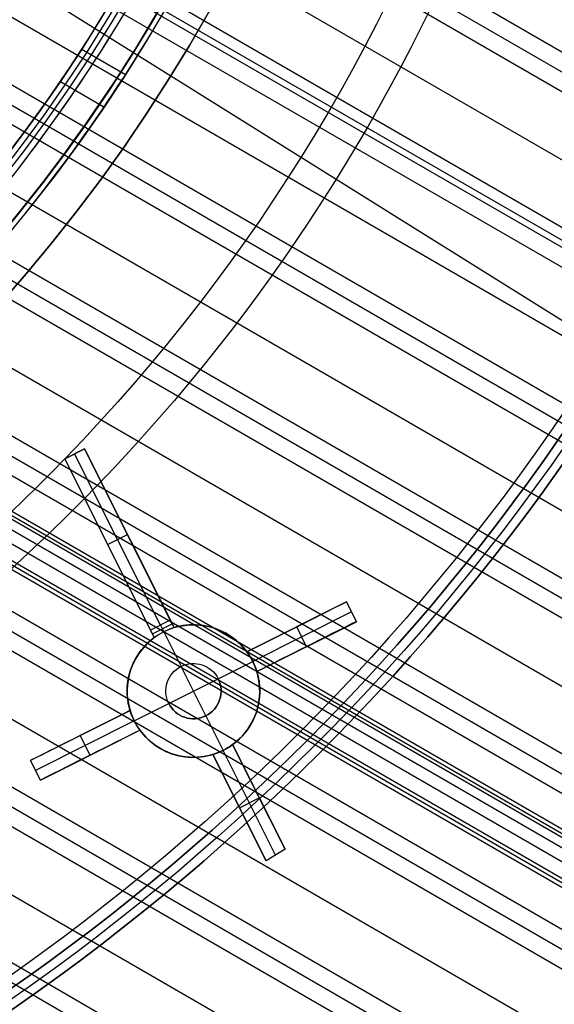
# Model space of a CAD drawing. Extents: x 16119 to 17321, y -6854 to -5812.
# Tile 32 of 68: x 16776 to 16801, y -6553 to -6509. Entities that reach past the tile are written whole.
import ezdxf

# ---------------------------------------------------------------- set-up
doc = ezdxf.new("R2010")
doc.units = 0
doc.layers.get('0').update_dxf_attribs({"linetype": 'CONTINUOUS'})
for name, color, linetype in [('BLANCO_METALICO', 7, 'CONTINUOUS'), ('COLOR', 7, 'CONTINUOUS'), ('LUZ', 7, 'CONTINUOUS')]:
    doc.layers.add(name, color=color, linetype=linetype)

msp = doc.modelspace()

# ---------------------------------------------------------------- linework, layer by layer
for p, q in [((17295.454, -6795.664, 62.642), (16771.877, -6493.377, 62.642)), ((16771.59, -6494.108, 63.065), (17295.065, -6796.337, 63.065)), ((17294.677, -6797.009, 63.488), (16771.292, -6494.833, 63.488)), ((16770.171, -6497.257, 63.858), (17293.347, -6799.312, 63.858)), ((16766.754, -6503.219, 65.444), (17289.911, -6805.264, 65.444)), ((17288.582, -6807.567, 65.815), (16765.229, -6505.409, 65.815)), ((16764.755, -6506.032, 66.238), (17288.193, -6808.24, 66.238)), ((17292.018, -6801.616, 64.228), (16780.545, -6506.317, 64.228)), ((17287.805, -6808.912, 66.661), (16764.27, -6506.649, 66.661)), ((17291.767, -6802.049, 66.397), (16780.474, -6506.855, 66.397)), ((16780.332, -6507.091, 64.651), (17291.629, -6802.288, 64.651)), ((17291.241, -6802.961, 65.074), (16779.869, -6507.72, 65.074)), ((16762.559, -6508.732, 67.031), (17286.475, -6811.215, 67.031)), ((16781.23, -6511.208, 69.865), (16779.236, -6510.057, 69.865)), ((17285.145, -6813.518, 67.401), (16760.732, -6510.748, 67.401)), ((16760.161, -6511.315, 67.824), (17284.757, -6814.191, 67.824)), ((16780.261, -6512.671, 64.584), (16778.264, -6511.518, 64.584)), ((17284.369, -6814.864, 68.247), (16759.577, -6511.875, 68.247)), ((16757.55, -6513.775, 68.618), (17283.039, -6817.167, 68.618)), ((17281.709, -6819.47, 68.988), (16755.394, -6515.602, 68.988)), ((16754.715, -6516.106, 69.411), (17281.321, -6820.142, 69.411)), ((17280.933, -6820.815, 69.834), (16754.021, -6516.602, 69.834)), ((17271.788, -6817.993, 74.456), (16751.716, -6517.729, 74.456)), ((17280.075, -6822.301, 71.795), (16752.343, -6517.615, 71.795)), ((16752.427, -6517.469, 72.526), (17277.735, -6820.756, 72.526)), ((16752.511, -6517.323, 73.257), (17275.395, -6819.21, 73.257)), ((17274.421, -6820.898, 73.707), (16750.675, -6518.513, 73.707)), ((17274.421, -6820.898, 73.707), (16750.675, -6518.513, 73.707)), ((16751.638, -6518.297, 70.204), (17279.603, -6823.118, 70.204)), ((16750.506, -6518.805, 72.245), (17279.1, -6823.989, 72.245)), ((17276.761, -6822.443, 72.976), (16750.59, -6518.659, 72.976)), ((17278.273, -6825.421, 70.574), (16749.102, -6519.904, 70.574)), ((16748.295, -6520.335, 70.997), (17277.885, -6826.094, 70.997)), ((17277.497, -6826.766, 71.42), (16747.472, -6520.756, 71.42)), ((16744.655, -6522.201, 71.791), (17276.167, -6829.07, 71.791)), ((17274.837, -6831.373, 72.161), (16741.642, -6523.532, 72.161)), ((16740.672, -6523.869, 72.584), (17274.449, -6832.045, 72.584)), ((17274.061, -6832.718, 73.007), (16739.679, -6524.192, 73.007)), ((16736.28, -6525.301, 73.377), (17272.731, -6835.021, 73.377)), ((16731.376, -6526.437, 74.171), (17271.013, -6837.997, 74.171)), ((16732.588, -6526.24, 73.748), (17271.401, -6837.324, 73.748))]:
    msp.add_line(p, q)
at = {"extrusion": (0.112476, 0.194813, 0.97437)}
for points in [[(-17751.2, -2732.071), (-17751.711, -2731.762), (-17752.219, -2731.448), (-17752.726, -2731.13), (-17753.23, -2730.807), (-17753.732, -2730.479), (-17754.232, -2730.147), (-17754.73, -2729.81), (-17755.225, -2729.469), (-17755.718, -2729.123), (-17756.208, -2728.772), (-17756.696, -2728.418), (-17757.181, -2728.058), (-17757.664, -2727.694), (-17758.144, -2727.326), (-17758.621, -2726.953), (-17759.095, -2726.577), (-17759.567, -2726.195), (-17760.035, -2725.81), (-17760.501, -2725.42), (-17760.963, -2725.026), (-17761.422, -2724.628), (-17761.879, -2724.226), (-17762.331, -2723.82), (-17762.781, -2723.409), (-17763.228, -2722.995), (-17763.671, -2722.577), (-17764.11, -2722.154), (-17764.547, -2721.728), (-17764.979, -2721.299), (-17765.408, -2720.865), (-17765.834, -2720.428), (-17766.256, -2719.987), (-17766.674, -2719.542), (-17767.089, -2719.094), (-17767.499, -2718.642), (-17767.906, -2718.186), (-17768.309, -2717.728), (-17768.708, -2717.266), (-17769.104, -2716.8), (-17769.495, -2716.331), (-17769.882, -2715.859), (-17770.265, -2715.384), (-17770.644, -2714.906), (-17771.019, -2714.425), (-17771.39, -2713.941), (-17771.756, -2713.453), (-17772.119, -2712.963), (-17772.477, -2712.47), (-17772.831, -2711.975), (-17773.18, -2711.476), (-17773.525, -2710.975), (-17773.866, -2710.471), (-17774.202, -2709.965), (-17774.534, -2709.456), (-17774.862, -2708.945), (-17775.185, -2708.432), (-17775.503, -2707.916), (-17775.817, -2707.398), (-17776.127, -2706.878), (-17776.431, -2706.356), (-17776.732, -2705.831), (-17777.027, -2705.305), (-17777.319, -2704.777), (-17777.605, -2704.247), (-17777.887, -2703.715), (-17778.164, -2703.181), (-17778.436, -2702.646), (-17778.704, -2702.109), (-17778.967, -2701.571), (-17779.226, -2701.031), (-17779.479, -2700.489), (-17779.728, -2699.947), (-17779.973, -2699.403), (-17780.212, -2698.857), (-17780.447, -2698.311), (-17780.677, -2697.764), (-17780.903, -2697.215), (-17781.123, -2696.665), (-17781.339, -2696.115), (-17781.55, -2695.564), (-17781.757, -2695.012), (-17781.959, -2694.459), (-17782.156, -2693.905), (-17782.348, -2693.351), (-17782.536, -2692.796), (-17782.718, -2692.241), (-17782.897, -2691.686), (-17783.07, -2691.13), (-17783.239, -2690.573), (-17783.403, -2690.017), (-17783.563, -2689.46), (-17783.718, -2688.903), (-17783.868, -2688.346), (-17784.013, -2687.789), (-17784.154, -2687.232), (-17784.291, -2686.675), (-17784.423, -2686.118), (-17784.55, -2685.562), (-17784.673, -2685.005), (-17784.791, -2684.449), (-17784.905, -2683.893), (-17785.014, -2683.338), (-17785.119, -2682.783), (-17785.219, -2682.229), (-17785.315, -2681.675), (-17785.407, -2681.122), (-17785.494, -2680.57), (-17785.577, -2680.018), (-17785.656, -2679.467), (-17785.73, -2678.916), (-17785.8, -2678.367), (-17785.866, -2677.819), (-17785.927, -2677.271), (-17785.985, -2676.724), (-17786.038, -2676.179), (-17786.087, -2675.634), (-17786.132, -2675.091), (-17786.173, -2674.549), (-17786.21, -2674.008), (-17786.243, -2673.468), (-17786.271, -2672.93), (-17786.296, -2672.393), (-17786.317, -2671.857), (-17786.334, -2671.323), (-17786.348, -2670.79), (-17786.357, -2670.258), (-17786.363, -2669.728), (-17786.365, -2669.2), (-17786.363, -2668.681), (-17786.357, -2668.161), (-17786.348, -2667.64), (-17786.335, -2667.117), (-17786.319, -2666.593), (-17786.299, -2666.067), (-17786.275, -2665.54), (-17786.247, -2665.012), (-17786.215, -2664.482), (-17786.18, -2663.952), (-17786.141, -2663.42), (-17786.097, -2662.887), (-17786.05, -2662.353), (-17785.999, -2661.817), (-17785.944, -2661.281), (-17785.884, -2660.744), (-17785.821, -2660.206), (-17785.754, -2659.667), (-17785.682, -2659.127), (-17785.607, -2658.587), (-17785.527, -2658.046), (-17785.443, -2657.504), (-17785.355, -2656.961), (-17785.263, -2656.418), (-17785.166, -2655.874), (-17785.065, -2655.33), (-17784.96, -2654.785), (-17784.851, -2654.24), (-17784.737, -2653.694), (-17784.619, -2653.148), (-17784.497, -2652.602), (-17784.37, -2652.056), (-17784.239, -2651.509), (-17784.103, -2650.963), (-17783.963, -2650.416), (-17783.818, -2649.869), (-17783.67, -2649.323), (-17783.516, -2648.776), (-17783.358, -2648.23), (-17783.196, -2647.683), (-17783.029, -2647.138), (-17782.858, -2646.592), (-17782.682, -2646.047), (-17782.502, -2645.502), (-17782.317, -2644.958), (-17782.127, -2644.414), (-17781.933, -2643.871), (-17781.735, -2643.328), (-17781.532, -2642.786), (-17781.324, -2642.245), (-17781.112, -2641.705), (-17780.895, -2641.166), (-17780.674, -2640.628), (-17780.448, -2640.09), (-17780.217, -2639.554), (-17779.982, -2639.019), (-17779.743, -2638.485), (-17779.499, -2637.952), (-17779.25, -2637.421), (-17778.997, -2636.891), (-17778.739, -2636.362), (-17778.477, -2635.835), (-17778.211, -2635.31), (-17777.939, -2634.786), (-17777.664, -2634.263), (-17777.384, -2633.743), (-17777.099, -2633.224), (-17776.81, -2632.707), (-17776.516, -2632.192), (-17776.219, -2631.678), (-17775.916, -2631.167), (-17775.61, -2630.658), (-17775.299, -2630.151), (-17774.983, -2629.646), (-17774.663, -2629.144), (-17774.339, -2628.644), (-17774.011, -2628.146), (-17773.679, -2627.65), (-17773.342, -2627.158), (-17773.001, -2626.667), (-17772.656, -2626.179), (-17772.307, -2625.694), (-17771.953, -2625.212), (-17771.596, -2624.732), (-17771.234, -2624.255), (-17770.869, -2623.781), (-17770.499, -2623.31), (-17770.126, -2622.841), (-17769.748, -2622.376), (-17769.367, -2621.914), (-17768.982, -2621.455), (-17768.592, -2620.999), (-17768.2, -2620.547), (-17767.803, -2620.097), (-17767.403, -2619.651), (-17766.999, -2619.209), (-17766.591, -2618.769), (-17766.18, -2618.334), (-17765.766, -2617.901), (-17765.347, -2617.473), (-17764.926, -2617.048), (-17764.501, -2616.626), (-17764.072, -2616.208), (-17763.64, -2615.794), (-17763.205, -2615.384), (-17762.767, -2614.978), (-17762.326, -2614.575), (-17761.881, -2614.176), (-17761.433, -2613.782), (-17760.983, -2613.391), (-17760.529, -2613.004), (-17760.072, -2612.621), (-17759.613, -2612.242), (-17759.151, -2611.868), (-17758.686, -2611.497), (-17758.218, -2611.131), (-17757.747, -2610.769), (-17757.274, -2610.411), (-17756.798, -2610.057), (-17756.32, -2609.708), (-17755.84, -2609.363), (-17755.356, -2609.022), (-17754.871, -2608.686), (-17754.383, -2608.354), (-17753.893, -2608.027), (-17753.401, -2607.704), (-17752.907, -2607.385), (-17752.411, -2607.071)], [(-17750.289, -2607.071), (-17750.811, -2607.376), (-17751.33, -2607.685), (-17751.847, -2608), (-17752.362, -2608.319), (-17752.875, -2608.643), (-17753.385, -2608.972), (-17753.894, -2609.306), (-17754.4, -2609.644), (-17754.904, -2609.987), (-17755.405, -2610.335), (-17755.904, -2610.688), (-17756.4, -2611.045), (-17756.893, -2611.406), (-17757.384, -2611.773), (-17757.872, -2612.143), (-17758.358, -2612.519), (-17758.84, -2612.898), (-17759.319, -2613.283), (-17759.796, -2613.671), (-17760.269, -2614.064), (-17760.74, -2614.462), (-17761.207, -2614.863), (-17761.671, -2615.269), (-17762.132, -2615.679), (-17762.589, -2616.093), (-17763.043, -2616.512), (-17763.494, -2616.934), (-17763.941, -2617.361), (-17764.384, -2617.791), (-17764.824, -2618.225), (-17765.261, -2618.664), (-17765.693, -2619.106), (-17766.122, -2619.552), (-17766.548, -2620.002), (-17766.969, -2620.455), (-17767.386, -2620.912), (-17767.8, -2621.373), (-17768.21, -2621.837), (-17768.615, -2622.305), (-17769.017, -2622.776), (-17769.414, -2623.25), (-17769.808, -2623.728), (-17770.197, -2624.209), (-17770.582, -2624.694), (-17770.963, -2625.181), (-17771.339, -2625.672), (-17771.712, -2626.165), (-17772.079, -2626.662), (-17772.443, -2627.161), (-17772.802, -2627.664), (-17773.157, -2628.169), (-17773.507, -2628.677), (-17773.853, -2629.187), (-17774.194, -2629.7), (-17774.53, -2630.216), (-17774.862, -2630.734), (-17775.19, -2631.255), (-17775.513, -2631.778), (-17775.831, -2632.303), (-17776.144, -2632.831), (-17776.453, -2633.36), (-17776.757, -2633.892), (-17777.056, -2634.426), (-17777.351, -2634.962), (-17777.641, -2635.499), (-17777.926, -2636.039), (-17778.206, -2636.58), (-17778.482, -2637.123), (-17778.752, -2637.668), (-17779.018, -2638.214), (-17779.279, -2638.761), (-17779.536, -2639.311), (-17779.787, -2639.861), (-17780.033, -2640.413), (-17780.275, -2640.966), (-17780.512, -2641.52), (-17780.744, -2642.076), (-17780.971, -2642.632), (-17781.193, -2643.19), (-17781.41, -2643.748), (-17781.623, -2644.307), (-17781.83, -2644.867), (-17782.033, -2645.428), (-17782.231, -2645.989), (-17782.424, -2646.552), (-17782.612, -2647.114), (-17782.796, -2647.677), (-17782.974, -2648.241), (-17783.148, -2648.805), (-17783.317, -2649.369), (-17783.481, -2649.933), (-17783.641, -2650.498), (-17783.795, -2651.062), (-17783.945, -2651.627), (-17784.09, -2652.192), (-17784.231, -2652.757), (-17784.367, -2653.321), (-17784.498, -2653.886), (-17784.624, -2654.45), (-17784.746, -2655.014), (-17784.863, -2655.577), (-17784.975, -2656.14), (-17785.083, -2656.703), (-17785.186, -2657.265), (-17785.285, -2657.827), (-17785.38, -2658.388), (-17785.469, -2658.948), (-17785.555, -2659.508), (-17785.635, -2660.067), (-17785.712, -2660.625), (-17785.784, -2661.182), (-17785.852, -2661.739), (-17785.915, -2662.294), (-17785.974, -2662.848), (-17786.029, -2663.402), (-17786.079, -2663.954), (-17786.125, -2664.505), (-17786.167, -2665.055), (-17786.205, -2665.603), (-17786.239, -2666.151), (-17786.269, -2666.697), (-17786.294, -2667.241), (-17786.316, -2667.785), (-17786.334, -2668.327), (-17786.347, -2668.867), (-17786.357, -2669.406), (-17786.363, -2669.943), (-17786.365, -2670.479), (-17786.363, -2670.99), (-17786.358, -2671.504), (-17786.349, -2672.018), (-17786.336, -2672.534), (-17786.32, -2673.051), (-17786.301, -2673.57), (-17786.277, -2674.09), (-17786.25, -2674.611), (-17786.219, -2675.133), (-17786.185, -2675.657), (-17786.147, -2676.181), (-17786.104, -2676.707), (-17786.059, -2677.234), (-17786.009, -2677.762), (-17785.955, -2678.291), (-17785.897, -2678.82), (-17785.836, -2679.351), (-17785.77, -2679.883), (-17785.701, -2680.415), (-17785.627, -2680.948), (-17785.55, -2681.482), (-17785.468, -2682.017), (-17785.382, -2682.552), (-17785.293, -2683.088), (-17785.199, -2683.624), (-17785.101, -2684.161), (-17784.998, -2684.698), (-17784.892, -2685.236), (-17784.781, -2685.774), (-17784.667, -2686.313), (-17784.548, -2686.852), (-17784.424, -2687.391), (-17784.297, -2687.93), (-17784.165, -2688.469), (-17784.029, -2689.009), (-17783.888, -2689.548), (-17783.743, -2690.088), (-17783.594, -2690.627), (-17783.441, -2691.166), (-17783.283, -2691.705), (-17783.121, -2692.244), (-17782.954, -2692.782), (-17782.783, -2693.321), (-17782.608, -2693.858), (-17782.428, -2694.396), (-17782.243, -2694.933), (-17782.055, -2695.469), (-17781.862, -2696.005), (-17781.664, -2696.54), (-17781.462, -2697.074), (-17781.256, -2697.608), (-17781.045, -2698.14), (-17780.83, -2698.672), (-17780.61, -2699.203), (-17780.386, -2699.733), (-17780.158, -2700.262), (-17779.925, -2700.79), (-17779.687, -2701.316), (-17779.445, -2701.841), (-17779.199, -2702.366), (-17778.949, -2702.888), (-17778.693, -2703.41), (-17778.434, -2703.929), (-17778.17, -2704.448), (-17777.902, -2704.965), (-17777.629, -2705.48), (-17777.352, -2705.993), (-17777.071, -2706.505), (-17776.786, -2707.015), (-17776.496, -2707.523), (-17776.201, -2708.029), (-17775.903, -2708.534), (-17775.6, -2709.036), (-17775.293, -2709.536), (-17774.982, -2710.034), (-17774.667, -2710.53), (-17774.347, -2711.024), (-17774.023, -2711.515), (-17773.695, -2712.004), (-17773.363, -2712.49), (-17773.027, -2712.975), (-17772.687, -2713.456), (-17772.343, -2713.935), (-17771.994, -2714.411), (-17771.642, -2714.885), (-17771.286, -2715.356), (-17770.926, -2715.824), (-17770.562, -2716.29), (-17770.194, -2716.752), (-17769.822, -2717.212), (-17769.447, -2717.668), (-17769.067, -2718.122), (-17768.684, -2718.573), (-17768.298, -2719.02), (-17767.907, -2719.464), (-17767.513, -2719.905), (-17767.116, -2720.343), (-17766.715, -2720.777), (-17766.31, -2721.208), (-17765.902, -2721.636), (-17765.491, -2722.06), (-17765.076, -2722.481), (-17764.657, -2722.898), (-17764.236, -2723.311), (-17763.811, -2723.721), (-17763.383, -2724.128), (-17762.952, -2724.53), (-17762.518, -2724.929), (-17762.081, -2725.324), (-17761.64, -2725.716), (-17761.197, -2726.103), (-17760.751, -2726.487), (-17760.302, -2726.866), (-17759.85, -2727.242), (-17759.395, -2727.614), (-17758.937, -2727.982), (-17758.477, -2728.345), (-17758.014, -2728.705), (-17757.549, -2729.06), (-17757.081, -2729.412), (-17756.611, -2729.759), (-17756.138, -2730.102), (-17755.663, -2730.441), (-17755.185, -2730.775), (-17754.706, -2731.106), (-17754.224, -2731.432), (-17753.74, -2731.754), (-17753.253, -2732.071)], [(-17756.65, -2607.071), (-17757.126, -2607.406), (-17757.599, -2607.745), (-17758.07, -2608.089), (-17758.538, -2608.436), (-17759.005, -2608.787), (-17759.468, -2609.142), (-17759.929, -2609.502), (-17760.388, -2609.865), (-17760.844, -2610.232), (-17761.298, -2610.603), (-17761.748, -2610.977), (-17762.196, -2611.356), (-17762.641, -2611.738), (-17763.084, -2612.124), (-17763.523, -2612.514), (-17763.96, -2612.907), (-17764.394, -2613.304), (-17764.824, -2613.705), (-17765.252, -2614.109), (-17765.677, -2614.517), (-17766.098, -2614.928), (-17766.516, -2615.343), (-17766.932, -2615.761), (-17767.343, -2616.182), (-17767.752, -2616.607), (-17768.157, -2617.035), (-17768.559, -2617.467), (-17768.958, -2617.901), (-17769.353, -2618.339), (-17769.744, -2618.78), (-17770.133, -2619.224), (-17770.517, -2619.671), (-17770.898, -2620.121), (-17771.276, -2620.574), (-17771.65, -2621.03), (-17772.02, -2621.489), (-17772.386, -2621.95), (-17772.749, -2622.415), (-17773.108, -2622.882), (-17773.463, -2623.351), (-17773.814, -2623.824), (-17774.162, -2624.299), (-17774.506, -2624.776), (-17774.845, -2625.256), (-17775.181, -2625.739), (-17775.513, -2626.223), (-17775.841, -2626.71), (-17776.165, -2627.2), (-17776.485, -2627.691), (-17776.801, -2628.185), (-17777.113, -2628.681), (-17777.421, -2629.179), (-17777.724, -2629.679), (-17778.024, -2630.181), (-17778.32, -2630.685), (-17778.611, -2631.191), (-17778.898, -2631.698), (-17779.181, -2632.207), (-17779.46, -2632.718), (-17779.735, -2633.231), (-17780.006, -2633.745), (-17780.272, -2634.261), (-17780.534, -2634.779), (-17780.792, -2635.297), (-17781.046, -2635.817), (-17781.295, -2636.339), (-17781.54, -2636.862), (-17781.781, -2637.386), (-17782.018, -2637.911), (-17782.25, -2638.437), (-17782.478, -2638.965), (-17782.702, -2639.493), (-17782.922, -2640.022), (-17783.137, -2640.553), (-17783.348, -2641.084), (-17783.555, -2641.616), (-17783.757, -2642.148), (-17783.955, -2642.682), (-17784.149, -2643.216), (-17784.339, -2643.75), (-17784.524, -2644.286), (-17784.706, -2644.821), (-17784.883, -2645.357), (-17785.055, -2645.894), (-17785.224, -2646.431), (-17785.388, -2646.968), (-17785.548, -2647.505), (-17785.704, -2648.043), (-17785.855, -2648.581), (-17786.003, -2649.119), (-17786.146, -2649.657), (-17786.285, -2650.195), (-17786.42, -2650.733), (-17786.551, -2651.271), (-17786.677, -2651.808), (-17786.8, -2652.346), (-17786.918, -2652.883), (-17787.033, -2653.42), (-17787.143, -2653.957), (-17787.249, -2654.493), (-17787.351, -2655.029), (-17787.449, -2655.565), (-17787.544, -2656.1), (-17787.634, -2656.634), (-17787.72, -2657.168), (-17787.803, -2657.701), (-17787.881, -2658.234), (-17787.956, -2658.766), (-17788.026, -2659.297), (-17788.093, -2659.828), (-17788.156, -2660.357), (-17788.215, -2660.886), (-17788.271, -2661.414), (-17788.322, -2661.941), (-17788.37, -2662.467), (-17788.414, -2662.992), (-17788.455, -2663.515), (-17788.492, -2664.038), (-17788.525, -2664.56), (-17788.554, -2665.081), (-17788.58, -2665.6), (-17788.603, -2666.118), (-17788.622, -2666.635), (-17788.637, -2667.151), (-17788.649, -2667.665), (-17788.658, -2668.178), (-17788.663, -2668.69), (-17788.665, -2669.2), (-17788.663, -2669.719), (-17788.658, -2670.24), (-17788.649, -2670.762), (-17788.636, -2671.285), (-17788.62, -2671.81), (-17788.601, -2672.337), (-17788.577, -2672.864), (-17788.551, -2673.393), (-17788.52, -2673.923), (-17788.485, -2674.454), (-17788.447, -2674.986), (-17788.405, -2675.519), (-17788.359, -2676.054), (-17788.31, -2676.589), (-17788.256, -2677.126), (-17788.199, -2677.663), (-17788.137, -2678.202), (-17788.072, -2678.741), (-17788.003, -2679.281), (-17787.93, -2679.822), (-17787.852, -2680.363), (-17787.771, -2680.906), (-17787.686, -2681.448), (-17787.596, -2681.992), (-17787.503, -2682.536), (-17787.405, -2683.081), (-17787.303, -2683.626), (-17787.197, -2684.172), (-17787.087, -2684.718), (-17786.972, -2685.264), (-17786.854, -2685.811), (-17786.731, -2686.358), (-17786.604, -2686.905), (-17786.473, -2687.452), (-17786.337, -2688), (-17786.197, -2688.547), (-17786.053, -2689.094), (-17785.904, -2689.642), (-17785.751, -2690.189), (-17785.594, -2690.736), (-17785.432, -2691.283), (-17785.267, -2691.83), (-17785.096, -2692.377), (-17784.921, -2692.923), (-17784.742, -2693.468), (-17784.559, -2694.014), (-17784.371, -2694.558), (-17784.179, -2695.103), (-17783.982, -2695.646), (-17783.781, -2696.189), (-17783.575, -2696.731), (-17783.365, -2697.273), (-17783.151, -2697.813), (-17782.932, -2698.353), (-17782.709, -2698.892), (-17782.481, -2699.429), (-17782.249, -2699.966), (-17782.012, -2700.502), (-17781.771, -2701.036), (-17781.526, -2701.569), (-17781.276, -2702.101), (-17781.022, -2702.632), (-17780.763, -2703.161), (-17780.5, -2703.689), (-17780.233, -2704.215), (-17779.961, -2704.74), (-17779.685, -2705.263), (-17779.405, -2705.784), (-17779.12, -2706.304), (-17778.831, -2706.822), (-17778.538, -2707.338), (-17778.24, -2707.852), (-17777.938, -2708.364), (-17777.632, -2708.874), (-17777.321, -2709.382), (-17777.007, -2709.889), (-17776.688, -2710.392), (-17776.365, -2710.894), (-17776.038, -2711.394), (-17775.706, -2711.891), (-17775.371, -2712.385), (-17775.031, -2712.878), (-17774.688, -2713.367), (-17774.34, -2713.855), (-17773.988, -2714.339), (-17773.633, -2714.821), (-17773.273, -2715.301), (-17772.91, -2715.777), (-17772.542, -2716.251), (-17772.171, -2716.722), (-17771.796, -2717.19), (-17771.417, -2717.655), (-17771.034, -2718.117), (-17770.647, -2718.576), (-17770.257, -2719.032), (-17769.863, -2719.485), (-17769.466, -2719.934), (-17769.065, -2720.381), (-17768.66, -2720.824), (-17768.252, -2721.264), (-17767.84, -2721.7), (-17767.425, -2722.133), (-17767.007, -2722.563), (-17766.585, -2722.989), (-17766.16, -2723.411), (-17765.731, -2723.83), (-17765.299, -2724.246), (-17764.865, -2724.657), (-17764.426, -2725.065), (-17763.985, -2725.47), (-17763.541, -2725.87), (-17763.094, -2726.267), (-17762.644, -2726.66), (-17762.191, -2727.049), (-17761.735, -2727.434), (-17761.276, -2727.815), (-17760.814, -2728.192), (-17760.35, -2728.566), (-17759.883, -2728.935), (-17759.413, -2729.3), (-17758.941, -2729.661), (-17758.467, -2730.018), (-17757.989, -2730.37), (-17757.51, -2730.719), (-17757.028, -2731.063), (-17756.543, -2731.403), (-17756.057, -2731.739), (-17755.568, -2732.071)], [(-17757.408, -2732.071), (-17757.874, -2731.734), (-17758.338, -2731.392), (-17758.799, -2731.047), (-17759.258, -2730.698), (-17759.715, -2730.345), (-17760.169, -2729.989), (-17760.62, -2729.628), (-17761.069, -2729.264), (-17761.516, -2728.895), (-17761.96, -2728.524), (-17762.401, -2728.148), (-17762.839, -2727.769), (-17763.275, -2727.386), (-17763.708, -2727), (-17764.138, -2726.61), (-17764.565, -2726.216), (-17764.989, -2725.819), (-17765.41, -2725.419), (-17765.828, -2725.015), (-17766.243, -2724.607), (-17766.655, -2724.197), (-17767.064, -2723.783), (-17767.47, -2723.365), (-17767.873, -2722.945), (-17768.272, -2722.521), (-17768.668, -2722.094), (-17769.061, -2721.664), (-17769.45, -2721.231), (-17769.836, -2720.795), (-17770.218, -2720.356), (-17770.597, -2719.914), (-17770.973, -2719.469), (-17771.345, -2719.021), (-17771.713, -2718.57), (-17772.078, -2718.117), (-17772.44, -2717.66), (-17772.797, -2717.201), (-17773.151, -2716.74), (-17773.502, -2716.276), (-17773.848, -2715.809), (-17774.191, -2715.34), (-17774.53, -2714.868), (-17774.865, -2714.394), (-17775.197, -2713.917), (-17775.525, -2713.439), (-17775.848, -2712.957), (-17776.168, -2712.474), (-17776.484, -2711.989), (-17776.796, -2711.501), (-17777.104, -2711.011), (-17777.408, -2710.52), (-17777.709, -2710.026), (-17778.005, -2709.53), (-17778.297, -2709.033), (-17778.585, -2708.534), (-17778.869, -2708.033), (-17779.149, -2707.53), (-17779.425, -2707.025), (-17779.697, -2706.519), (-17779.965, -2706.012), (-17780.228, -2705.503), (-17780.488, -2704.992), (-17780.743, -2704.48), (-17780.995, -2703.967), (-17781.242, -2703.452), (-17781.485, -2702.936), (-17781.724, -2702.419), (-17781.959, -2701.9), (-17782.189, -2701.381), (-17782.416, -2700.86), (-17782.638, -2700.339), (-17782.856, -2699.816), (-17783.07, -2699.293), (-17783.28, -2698.769), (-17783.485, -2698.244), (-17783.687, -2697.718), (-17783.884, -2697.191), (-17784.077, -2696.664), (-17784.266, -2696.136), (-17784.451, -2695.608), (-17784.631, -2695.079), (-17784.808, -2694.55), (-17784.98, -2694.02), (-17785.148, -2693.49), (-17785.312, -2692.96), (-17785.472, -2692.429), (-17785.628, -2691.898), (-17785.78, -2691.367), (-17785.927, -2690.836), (-17786.071, -2690.305), (-17786.211, -2689.774), (-17786.346, -2689.243), (-17786.477, -2688.711), (-17786.605, -2688.18), (-17786.728, -2687.649), (-17786.847, -2687.119), (-17786.963, -2686.588), (-17787.074, -2686.058), (-17787.182, -2685.528), (-17787.285, -2684.998), (-17787.385, -2684.469), (-17787.48, -2683.941), (-17787.572, -2683.412), (-17787.66, -2682.885), (-17787.744, -2682.358), (-17787.824, -2681.831), (-17787.901, -2681.305), (-17787.973, -2680.78), (-17788.042, -2680.256), (-17788.107, -2679.732), (-17788.169, -2679.209), (-17788.227, -2678.687), (-17788.281, -2678.166), (-17788.331, -2677.646), (-17788.378, -2677.127), (-17788.421, -2676.609), (-17788.46, -2676.092), (-17788.496, -2675.575), (-17788.528, -2675.06), (-17788.557, -2674.546), (-17788.583, -2674.033), (-17788.604, -2673.522), (-17788.623, -2673.011), (-17788.638, -2672.502), (-17788.65, -2671.994), (-17788.658, -2671.488), (-17788.663, -2670.983), (-17788.665, -2670.479), (-17788.663, -2669.953), (-17788.657, -2669.425), (-17788.648, -2668.897), (-17788.636, -2668.366), (-17788.619, -2667.835), (-17788.599, -2667.302), (-17788.575, -2666.767), (-17788.548, -2666.232), (-17788.516, -2665.695), (-17788.481, -2665.157), (-17788.442, -2664.617), (-17788.398, -2664.077), (-17788.351, -2663.535), (-17788.3, -2662.993), (-17788.245, -2662.449), (-17788.187, -2661.905), (-17788.124, -2661.359), (-17788.056, -2660.813), (-17787.985, -2660.266), (-17787.91, -2659.718), (-17787.831, -2659.169), (-17787.747, -2658.62), (-17787.66, -2658.069), (-17787.568, -2657.519), (-17787.472, -2656.967), (-17787.371, -2656.415), (-17787.267, -2655.863), (-17787.158, -2655.31), (-17787.045, -2654.757), (-17786.927, -2654.204), (-17786.805, -2653.65), (-17786.679, -2653.096), (-17786.549, -2652.542), (-17786.414, -2651.987), (-17786.274, -2651.433), (-17786.131, -2650.878), (-17785.983, -2650.324), (-17785.83, -2649.769), (-17785.673, -2649.215), (-17785.511, -2648.661), (-17785.345, -2648.107), (-17785.175, -2647.553), (-17785, -2647), (-17784.821, -2646.447), (-17784.637, -2645.895), (-17784.448, -2645.343), (-17784.255, -2644.791), (-17784.058, -2644.24), (-17783.856, -2643.69), (-17783.649, -2643.141), (-17783.438, -2642.592), (-17783.222, -2642.044), (-17783.002, -2641.497), (-17782.777, -2640.951), (-17782.548, -2640.407), (-17782.314, -2639.863), (-17782.076, -2639.32), (-17781.833, -2638.778), (-17781.585, -2638.238), (-17781.333, -2637.699), (-17781.077, -2637.161), (-17780.816, -2636.625), (-17780.551, -2636.09), (-17780.281, -2635.557), (-17780.006, -2635.025), (-17779.727, -2634.495), (-17779.444, -2633.967), (-17779.156, -2633.44), (-17778.864, -2632.915), (-17778.567, -2632.392), (-17778.266, -2631.871), (-17777.96, -2631.352), (-17777.651, -2630.835), (-17777.336, -2630.321), (-17777.018, -2629.808), (-17776.695, -2629.297), (-17776.368, -2628.789), (-17776.036, -2628.283), (-17775.701, -2627.78), (-17775.361, -2627.279), (-17775.017, -2626.781), (-17774.669, -2626.285), (-17774.316, -2625.791), (-17773.96, -2625.301), (-17773.599, -2624.813), (-17773.235, -2624.327), (-17772.866, -2623.845), (-17772.493, -2623.366), (-17772.117, -2622.889), (-17771.736, -2622.415), (-17771.352, -2621.945), (-17770.963, -2621.477), (-17770.571, -2621.013), (-17770.175, -2620.552), (-17769.775, -2620.094), (-17769.372, -2619.639), (-17768.965, -2619.188), (-17768.554, -2618.74), (-17768.14, -2618.295), (-17767.722, -2617.854), (-17767.3, -2617.417), (-17766.875, -2616.983), (-17766.447, -2616.552), (-17766.015, -2616.125), (-17765.58, -2615.702), (-17765.142, -2615.283), (-17764.7, -2614.867), (-17764.255, -2614.455), (-17763.807, -2614.047), (-17763.356, -2613.643), (-17762.902, -2613.243), (-17762.444, -2612.847), (-17761.984, -2612.455), (-17761.521, -2612.066), (-17761.055, -2611.682), (-17760.586, -2611.302), (-17760.114, -2610.926), (-17759.64, -2610.554), (-17759.163, -2610.187), (-17758.683, -2609.823), (-17758.201, -2609.464), (-17757.717, -2609.109), (-17757.229, -2608.759), (-17756.74, -2608.412), (-17756.248, -2608.07), (-17755.754, -2607.733), (-17755.257, -2607.4), (-17754.759, -2607.071)]]:
    msp.add_lwpolyline(points, dxfattribs=at)
for points in [[(16776.328, -6515.532), (16776.597, -6515.183), (16776.864, -6514.833), (16777.129, -6514.482), (16777.391, -6514.128), (16777.652, -6513.773), (16777.91, -6513.417), (16778.166, -6513.059), (16778.42, -6512.699), (16778.671, -6512.338), (16778.921, -6511.975), (16779.168, -6511.611), (16779.413, -6511.245), (16779.655, -6510.877), (16779.896, -6510.508), (16780.134, -6510.138), (16780.369, -6509.766), (16780.603, -6509.393), (16780.834, -6509.018), (16781.063, -6508.642)], [(16776.391, -6517.858), (16776.675, -6517.509), (16776.956, -6517.158), (16777.235, -6516.806), (16777.512, -6516.452), (16777.787, -6516.097), (16778.059, -6515.739), (16778.33, -6515.38), (16778.598, -6515.019), (16778.864, -6514.657), (16779.127, -6514.293), (16779.389, -6513.927), (16779.648, -6513.56), (16779.905, -6513.191), (16780.159, -6512.821), (16780.411, -6512.449), (16780.661, -6512.075), (16780.909, -6511.7), (16781.155, -6511.324), (16781.398, -6510.946), (16781.638, -6510.566), (16781.877, -6510.185), (16782.113, -6509.803), (16782.347, -6509.419), (16782.578, -6509.033), (16782.807, -6508.647)]]:
    msp.add_lwpolyline(points)
for centre, radius, start, end in [((16719.68, -6471.509, 89.375), 73.242, 210, 30), ((16719.68, -6471.509, 88.63), 71.445, 210, 30), ((16719.68, -6471.509, 89.056), 71.211, 210, 30), ((16719.68, -6471.509, 46.5), 71.742, 300.00007, 7.5), ((16719.68, -6471.509, 88.125), 70.939, 255, 345)]:
    msp.add_arc(centre, radius, start, end)
at = {"extrusion": (0, 0, -1)}
for centre, radius in [((-16719.68, -6471.509, -89.375), 70.942), ((-16719.68, -6471.509, -46.5), 70.942), ((-16719.68, -6471.509, -88.125), 52.091)]:
    msp.add_arc(centre, radius, 150, 330, dxfattribs=at)
at = {"layer": 'BLANCO_METALICO', "extrusion": (0, 0, -1)}
for centre, radius, end in [((-16719.679, -6471.509, -171.647), 99.5, 360), ((-16719.679, -6471.509, -170.839), 99.5, 360), ((-16719.679, -6471.509, -169.281), 99.5, 360), ((-16719.679, -6471.509, -171.647), 99.1, 0), ((-16719.679, -6471.509, -170.031), 98.7, 0), ((-16719.679, -6471.509, -168.531), 98.7, 0), ((-16719.679, -6471.509, -167.231), 98.2, 0), ((-16719.679, -6471.509, -168.031), 98.2, 0)]:
    msp.add_arc(centre, radius, 180, end, dxfattribs=at)
at = {"layer": 'BLANCO_METALICO'}
for centre, radius, end in [((16719.679, -6471.509, 170.031), 99.5, 360), ((16719.679, -6471.509, 168.531), 99.5, 360), ((16719.679, -6471.509, 171.647), 98.7, 0), ((16719.679, -6471.509, 170.839), 98.7, 0)]:
    msp.add_arc(centre, radius, 180, end, dxfattribs=at)
at = {"layer": 'COLOR'}
for p, q in [((16778.489, -6528.573, 17.312), (16779.383, -6528.125, 17.169)), ((16779.383, -6528.125, 15.7), (16778.489, -6528.573, 15.7)), ((16778.489, -6528.573, 16.506), (16779.383, -6528.125, 16.506)), ((16778.936, -6528.349, 15.7), (16778.936, -6528.349, 17.241)), ((16782.816, -6536.091, 0.7), (16778.936, -6528.349, 15.7)), ((16779.383, -6528.125, 17.169), (16783.434, -6536.208, 13.523)), ((16779.383, -6528.125, 15.7), (16779.383, -6528.125, 17.169)), ((16783.263, -6535.867, 0.7), (16779.383, -6528.125, 15.7)), ((16782.54, -6536.656, 13.653), (16778.489, -6528.573, 17.312)), ((16778.489, -6528.573, 15.7), (16778.489, -6528.573, 17.312)), ((16778.489, -6528.573, 15.7), (16782.369, -6536.315, 0.7)), ((16780.429, -6532.444, 8.2), (16781.323, -6531.996, 8.2)), ((16783.434, -6536.208, 8.935), (16781.133, -6531.617, 8.935)), ((16782.54, -6536.656, 9.006), (16780.221, -6532.028, 9.006)), ((16781.409, -6532.166, 15.352), (16781.409, -6532.166, 7.869)), ((16780.515, -6532.614, 7.869), (16780.515, -6532.614, 15.487)), ((16791.241, -6535.045, 10.7), (16786.733, -6537.304, 5.658)), ((16791.241, -6535.045, 11.45), (16791.689, -6535.939, 11.054)), ((16791.241, -6535.045, 10.7), (16791.241, -6535.045, 11.45)), ((16791.689, -6535.939, 10.7), (16791.241, -6535.045, 10.7)), ((16791.665, -6535.892, 11.075), (16791.241, -6535.045, 11.075)), ((16791.465, -6535.492, 10.7), (16786.995, -6537.733, 5.7)), ((16791.465, -6535.492, 11.252), (16791.465, -6535.492, 10.7)), ((16783.263, -6535.867, 0.7), (16782.369, -6536.315, 0.7)), ((16783.434, -6536.208, 0.7), (16783.263, -6535.867, 0.7)), ((16786.733, -6537.304, 8.928), (16789.656, -6535.839, 8.928)), ((16787.181, -6538.198, 5.658), (16791.689, -6535.939, 10.7)), ((16791.689, -6535.939, 10.7), (16791.689, -6535.939, 11.054)), ((16782.369, -6536.315, 0.7), (16782.54, -6536.656, 0.7)), ((16782.455, -6536.486, 0.7), (16783.349, -6536.038, 0.7)), ((16782.816, -6536.091, 0.7), (16782.968, -6536.395, 0.7)), ((16782.968, -6536.395, 0.7), (16782.968, -6536.395, -7.3)), ((16782.968, -6536.395, -7.3), (16783.753, -6537.959, -7.3)), ((16783.434, -6536.208, 0.7), (16783.434, -6536.208, 13.523)), ((16788.987, -6536.175, 8.179), (16788.987, -6536.175, 11.837)), ((16789.435, -6537.069, 8.179), (16788.987, -6536.175, 8.179)), ((16782.54, -6536.656, 13.653), (16782.54, -6536.656, 0.7)), ((16787.181, -6538.198, 8.726), (16789.924, -6536.824, 8.726)), ((16786.733, -6537.304, 12.198), (16786.733, -6537.304, 5.658)), ((16789.435, -6537.069, 11.437), (16789.435, -6537.069, 8.179)), ((16785.43, -6538.517, -7.3), (16786.995, -6537.733, -7.3)), ((16786.995, -6537.733, 5.7), (16786.995, -6537.733, -7.3)), ((16783.753, -6537.959, -1.3), (16783.753, -6537.959, -7.3)), ((16784.873, -6540.194, -1.3), (16783.753, -6537.959, -1.3)), ((16787.181, -6538.198, 5.658), (16787.181, -6538.198, 11.795)), ((16783.195, -6539.637, -1.3), (16785.43, -6538.517, -1.3)), ((16785.43, -6538.517, -7.3), (16785.43, -6538.517, -1.3)), ((16781.444, -6539.955, 5.658), (16776.936, -6542.214, 10.7)), ((16777.956, -6541.703, 9.559), (16781.444, -6539.955, 9.559)), ((16781.444, -6539.955, 5.658), (16781.444, -6539.955, 12.943)), ((16781.631, -6540.421, -7.3), (16783.195, -6539.637, -7.3)), ((16783.195, -6539.637, -1.3), (16783.195, -6539.637, -7.3)), ((16781.631, -6540.421, 5.7), (16777.16, -6542.661, 10.7)), ((16781.631, -6540.421, -7.3), (16781.631, -6540.421, 5.7)), ((16784.873, -6540.194, -1.3), (16784.873, -6540.194, -7.3)), ((16784.873, -6540.194, -7.3), (16785.657, -6541.759, -7.3)), ((16777.384, -6543.108, 10.7), (16781.892, -6540.849, 5.658)), ((16778.591, -6542.504, 9.351), (16781.892, -6540.849, 9.351)), ((16781.892, -6540.849, 5.658), (16781.892, -6540.849, 12.532)), ((16779.19, -6541.085, 8.179), (16779.19, -6541.085, 13.216)), ((16779.638, -6541.979, 8.179), (16779.19, -6541.085, 8.179)), ((16785.657, -6541.759, 3.7), (16785.657, -6541.759, -7.3)), ((16788.029, -6546.492, 8.994), (16785.657, -6541.759, 3.7)), ((16786.085, -6541.497, 11.117), (16788.457, -6546.231, 8.953)), ((16786.085, -6541.497, 11.117), (16786.085, -6541.497, 3.658)), ((16788.457, -6546.231, 8.953), (16786.085, -6541.497, 3.658)), ((16787.756, -6544.832, 7.388), (16786.085, -6541.497, 7.388)), ((16777.384, -6543.108, 13.044), (16776.936, -6542.214, 13.46)), ((16776.936, -6542.214, 10.7), (16776.936, -6542.214, 13.46)), ((16777.384, -6543.108, 10.7), (16776.936, -6542.214, 10.7)), ((16777.384, -6543.108, 12.08), (16776.936, -6542.214, 12.08)), ((16779.638, -6541.979, 12.802), (16779.638, -6541.979, 8.179)), ((16787.6, -6546.752, 9.035), (16785.191, -6541.945, 11.239)), ((16785.191, -6541.945, 3.658), (16785.191, -6541.945, 11.239)), ((16785.191, -6541.945, 3.658), (16787.6, -6546.752, 9.035)), ((16785.191, -6541.945, 7.449), (16786.889, -6545.334, 7.449)), ((16777.16, -6542.661, 10.7), (16777.16, -6542.661, 13.252)), ((16777.384, -6543.108, 13.044), (16777.384, -6543.108, 10.7)), ((16786.395, -6544.349, 6.346), (16787.289, -6543.901, 6.346)), ((16787.271, -6543.864, 6.305), (16787.271, -6543.864, 10.036)), ((16786.395, -6544.349, 6.346), (16786.395, -6544.349, 10.138)), ((16788.457, -6546.231, 8.953), (16787.6, -6546.752, 9.035))]:
    msp.add_line(p, q, dxfattribs=at)
for points in [[(16783.434, -6536.208, 13.523), (16783.493, -6536.191, 13.511), (16783.551, -6536.175, 13.499), (16783.61, -6536.16, 13.486), (16783.668, -6536.147, 13.472), (16783.727, -6536.134, 13.458), (16783.785, -6536.123, 13.444), (16783.844, -6536.113, 13.429), (16783.903, -6536.105, 13.414), (16783.962, -6536.097, 13.399), (16784.021, -6536.091, 13.383), (16784.079, -6536.086, 13.367), (16784.138, -6536.082, 13.35), (16784.197, -6536.079, 13.333), (16784.257, -6536.077, 13.316), (16784.316, -6536.077, 13.298), (16784.375, -6536.077, 13.28), (16784.434, -6536.079, 13.262), (16784.493, -6536.082, 13.243), (16784.551, -6536.086, 13.224), (16784.61, -6536.091, 13.205), (16784.668, -6536.098, 13.186), (16784.726, -6536.105, 13.166), (16784.783, -6536.114, 13.146), (16784.84, -6536.123, 13.126), (16784.897, -6536.134, 13.105), (16784.954, -6536.146, 13.085), (16785.01, -6536.159, 13.064), (16785.066, -6536.173, 13.043), (16785.122, -6536.188, 13.021), (16785.177, -6536.204, 13), (16785.233, -6536.221, 12.978), (16785.287, -6536.24, 12.956), (16785.342, -6536.259, 12.933), (16785.395, -6536.279, 12.911), (16785.449, -6536.3, 12.888), (16785.502, -6536.322, 12.866), (16785.554, -6536.346, 12.843), (16785.606, -6536.37, 12.82), (16785.657, -6536.395, 12.797), (16785.708, -6536.421, 12.774), (16785.758, -6536.448, 12.75), (16785.808, -6536.476, 12.727), (16785.857, -6536.505, 12.703), (16785.905, -6536.534, 12.68), (16785.953, -6536.565, 12.656), (16786.001, -6536.597, 12.632), (16786.047, -6536.629, 12.608), (16786.093, -6536.662, 12.585), (16786.139, -6536.696, 12.561), (16786.183, -6536.731, 12.537), (16786.271, -6536.804, 12.488), (16786.355, -6536.879, 12.44), (16786.437, -6536.958, 12.392), (16786.516, -6537.04, 12.343), (16786.554, -6537.083, 12.319), (16786.591, -6537.125, 12.295), (16786.628, -6537.169, 12.27), (16786.664, -6537.213, 12.246), (16786.699, -6537.259, 12.222), (16786.733, -6537.304, 12.198)], [(16781.444, -6539.955, 12.943), (16781.413, -6539.848, 12.986), (16781.399, -6539.794, 13.007), (16781.387, -6539.74, 13.028), (16781.375, -6539.685, 13.049), (16781.364, -6539.631, 13.069), (16781.354, -6539.576, 13.089), (16781.345, -6539.521, 13.109), (16781.338, -6539.465, 13.129), (16781.331, -6539.41, 13.148), (16781.325, -6539.354, 13.167), (16781.321, -6539.298, 13.186), (16781.317, -6539.242, 13.205), (16781.315, -6539.186, 13.223), (16781.313, -6539.129, 13.242), (16781.313, -6539.073, 13.26), (16781.313, -6539.016, 13.277), (16781.315, -6538.959, 13.295), (16781.318, -6538.901, 13.312), (16781.322, -6538.844, 13.329), (16781.327, -6538.787, 13.345), (16781.333, -6538.73, 13.362), (16781.34, -6538.673, 13.377), (16781.348, -6538.617, 13.393), (16781.357, -6538.56, 13.408), (16781.368, -6538.504, 13.422), (16781.379, -6538.448, 13.437), (16781.392, -6538.392, 13.451), (16781.405, -6538.336, 13.464), (16781.42, -6538.28, 13.477), (16781.436, -6538.225, 13.49), (16781.453, -6538.169, 13.502), (16781.471, -6538.114, 13.515), (16781.49, -6538.059, 13.526), (16781.511, -6538.004, 13.537), (16781.533, -6537.949, 13.548), (16781.555, -6537.895, 13.559), (16781.579, -6537.841, 13.568), (16781.604, -6537.788, 13.578), (16781.629, -6537.735, 13.587), (16781.656, -6537.682, 13.595), (16781.684, -6537.631, 13.603), (16781.713, -6537.58, 13.611), (16781.743, -6537.529, 13.618), (16781.773, -6537.479, 13.624), (16781.805, -6537.43, 13.63), (16781.838, -6537.381, 13.636), (16781.872, -6537.332, 13.641), (16781.907, -6537.285, 13.646), (16781.943, -6537.237, 13.65), (16781.979, -6537.191, 13.653), (16782.017, -6537.145, 13.656), (16782.056, -6537.1, 13.659), (16782.096, -6537.055, 13.661), (16782.137, -6537.011, 13.663), (16782.179, -6536.968, 13.664), (16782.221, -6536.926, 13.664), (16782.264, -6536.885, 13.664), (16782.308, -6536.845, 13.663), (16782.353, -6536.805, 13.662), (16782.399, -6536.767, 13.661), (16782.445, -6536.729, 13.659), (16782.492, -6536.692, 13.656), (16782.54, -6536.656, 13.653)], [(16787.181, -6538.198, 11.795), (16787.197, -6538.252, 11.774), (16787.212, -6538.306, 11.753), (16787.226, -6538.36, 11.733), (16787.239, -6538.414, 11.713), (16787.25, -6538.469, 11.693), (16787.261, -6538.524, 11.673), (16787.271, -6538.578, 11.653), (16787.28, -6538.634, 11.634), (16787.288, -6538.689, 11.615), (16787.294, -6538.745, 11.597), (16787.3, -6538.8, 11.578), (16787.305, -6538.856, 11.56), (16787.308, -6538.913, 11.542), (16787.311, -6538.969, 11.524), (16787.312, -6539.026, 11.507), (16787.313, -6539.083, 11.489), (16787.312, -6539.14, 11.472), (16787.31, -6539.197, 11.456), (16787.307, -6539.254, 11.439), (16787.303, -6539.311, 11.423), (16787.298, -6539.368, 11.407), (16787.292, -6539.425, 11.392), (16787.285, -6539.482, 11.377), (16787.277, -6539.539, 11.362), (16787.267, -6539.596, 11.348), (16787.257, -6539.652, 11.334), (16787.245, -6539.708, 11.321), (16787.233, -6539.764, 11.307), (16787.219, -6539.82, 11.295), (16787.204, -6539.876, 11.282), (16787.188, -6539.931, 11.27), (16787.171, -6539.987, 11.258), (16787.153, -6540.042, 11.247), (16787.134, -6540.097, 11.236), (16787.113, -6540.152, 11.225), (16787.092, -6540.207, 11.215), (16787.069, -6540.261, 11.206), (16787.045, -6540.315, 11.196), (16787.02, -6540.368, 11.187), (16786.994, -6540.421, 11.179), (16786.968, -6540.473, 11.171), (16786.94, -6540.525, 11.164), (16786.911, -6540.576, 11.156), (16786.881, -6540.626, 11.15), (16786.851, -6540.676, 11.144), (16786.819, -6540.726, 11.138), (16786.786, -6540.774, 11.133), (16786.752, -6540.823, 11.128), (16786.717, -6540.87, 11.124), (16786.681, -6540.917, 11.12), (16786.645, -6540.964, 11.117), (16786.607, -6541.01, 11.114), (16786.568, -6541.055, 11.111), (16786.528, -6541.1, 11.11), (16786.487, -6541.143, 11.108), (16786.446, -6541.186, 11.107), (16786.403, -6541.228, 11.107), (16786.36, -6541.269, 11.107), (16786.316, -6541.309, 11.107), (16786.272, -6541.349, 11.108), (16786.226, -6541.387, 11.11), (16786.18, -6541.425, 11.112), (16786.133, -6541.461, 11.114), (16786.085, -6541.497, 11.117)], [(16785.191, -6541.945, 11.239), (16785.133, -6541.963, 11.251), (16785.074, -6541.979, 11.263), (16785.016, -6541.993, 11.275), (16784.957, -6542.007, 11.288), (16784.898, -6542.019, 11.301), (16784.84, -6542.03, 11.314), (16784.781, -6542.04, 11.328), (16784.722, -6542.049, 11.342), (16784.663, -6542.056, 11.357), (16784.604, -6542.063, 11.372), (16784.546, -6542.068, 11.387), (16784.486, -6542.072, 11.403), (16784.427, -6542.075, 11.419), (16784.368, -6542.076, 11.436), (16784.309, -6542.077, 11.453), (16784.25, -6542.076, 11.47), (16784.191, -6542.074, 11.488), (16784.132, -6542.071, 11.506), (16784.073, -6542.067, 11.524), (16784.015, -6542.062, 11.542), (16783.956, -6542.056, 11.561), (16783.899, -6542.048, 11.58), (16783.841, -6542.04, 11.599), (16783.784, -6542.03, 11.619), (16783.727, -6542.019, 11.638), (16783.67, -6542.007, 11.658), (16783.613, -6541.994, 11.679), (16783.557, -6541.98, 11.699), (16783.502, -6541.965, 11.72), (16783.446, -6541.949, 11.741), (16783.391, -6541.932, 11.762), (16783.336, -6541.913, 11.783), (16783.282, -6541.894, 11.805), (16783.228, -6541.874, 11.827), (16783.174, -6541.853, 11.849), (16783.122, -6541.83, 11.871), (16783.069, -6541.807, 11.893), (16783.017, -6541.783, 11.916), (16782.966, -6541.758, 11.938), (16782.915, -6541.732, 11.961), (16782.865, -6541.704, 11.984), (16782.815, -6541.677, 12.007), (16782.766, -6541.648, 12.03), (16782.718, -6541.618, 12.053), (16782.67, -6541.587, 12.077), (16782.623, -6541.556, 12.1), (16782.576, -6541.523, 12.124), (16782.53, -6541.49, 12.147), (16782.485, -6541.456, 12.171), (16782.44, -6541.421, 12.195), (16782.353, -6541.349, 12.243), (16782.269, -6541.273, 12.291), (16782.187, -6541.194, 12.339), (16782.109, -6541.112, 12.387), (16782.033, -6541.028, 12.436), (16781.961, -6540.94, 12.484), (16781.926, -6540.895, 12.508), (16781.892, -6540.849, 12.532)]]:
    msp.add_polyline3d(points, dxfattribs=at)
at = {"layer": 'COLOR', "extrusion": (0, 0, -1)}
for centre, radius, start, end in [((-16719.68, -6471.509, 10.541), 152.392, 333.38158, 153.38158), ((-16719.68, -6471.509, -18.688), 83.816, 333.38158, 153.38158), ((-16719.68, -6471.509, -43.5), 73, 63.38158, 243.38158), ((-16719.68, -6471.509, -33.399), 73, 63.38158, 243.38158), ((-16719.68, -6471.509, -43.5), 75, 63.38158, 243.38158), ((-16719.68, -6471.509, -32.973), 75, 63.38158, 243.38158), ((-16719.68, -6471.509, -43.5), 73, 63.38158, 243.38158), ((-16719.68, -6471.509, 10.541), 152.392, 153.38158, 333.38158), ((-16719.68, -6471.509, -18.688), 83.816, 153.38158, 333.38158), ((-16719.68, -6471.509, -26.2), 61.092, 153.38158, 333.38158), ((-16719.688, -6471.505, -28.2), 59.5, 153.38158, 333.38158), ((-16719.688, -6471.505, -27.2), 59.5, 153.38158, 333.38158), ((-16719.68, -6471.509, -17.309), 81.95, 172.62044, 224.12354), ((-16719.68, -6471.509, 20.935), 149, 184.24682, 242.51634), ((-16719.68, -6471.509, -17.309), 81.95, 224.13835, 262.6114), ((-16784.313, -6539.077, -3.183), 3, 72.9756, 153.3816), ((-16784.313, -6539.077, -0.7), 3, 53.7875, 72.9756), ((-16784.313, -6539.077, -3.183), 3, 333.3816, 53.7875), ((-16784.313, -6539.077, -2.616), 3, 153.3816, 333.3816), ((-16784.313, -6539.077, 1.3), 1.25, 333.3816, 153.3816), ((-16784.313, -6539.077, 7.3), 1.25, 333.3816, 153.3816), ((-16784.313, -6539.077, 4.3), 1.25, 333.3816, 153.3816), ((-16784.313, -6539.077, 1.3), 1.25, 153.3816, 333.3816), ((-16784.313, -6539.077, 4.3), 1.25, 153.3816, 333.3816)]:
    msp.add_arc(centre, radius, start, end, dxfattribs=at)
at = {"layer": 'COLOR'}
for centre, radius, start, end in [((16719.68, -6471.509, -35.8), 153, 26.61842, 206.61842), ((16719.68, -6471.509, -11.461), 153, 26.61842, 206.61842), ((16719.68, -6471.509, -23.63), 153, 26.61842, 206.61842), ((16719.68, -6471.509, -10.909), 152.834, 26.61842, 206.61842), ((16719.68, -6471.509, -35.8), 150, 26.61842, 206.61842), ((16719.68, -6471.509, -11.461), 153, 206.61842, 26.61842), ((16719.68, -6471.509, -35.8), 153, 206.61842, 26.61842), ((16719.68, -6471.509, -23.63), 153, 206.61842, 26.61842), ((16719.68, -6471.509, -10.909), 152.834, 206.61842, 26.61842), ((16719.68, -6471.509, -35.8), 150, 206.61842, 26.61842), ((16719.68, -6471.509, 22.446), 75, 296.61842, 26.61842), ((16719.688, -6471.505, 26.2), 59.5, 206.61842, 26.61842), ((16719.68, -6471.509, -11.269), 149, 297.48366, 355.75318), ((16719.68, -6471.509, -30.6), 149, 297.48366, 355.75318), ((16719.68, -6471.509, 28.2), 61.5, 298.4605, 339.79051), ((16719.68, -6471.509, 29.25), 61.5, 298.4605, 339.79051), ((16719.68, -6471.509, 30.3), 61.5, 308.00392, 339.79051), ((16719.68, -6471.509, 23.298), 73, 298.21738, 340.03176), ((16784.313, -6539.077, -7.3), 3, 26.6184, 206.6184), ((16784.313, -6539.077, -7.3), 3, 206.6184, 26.6184), ((16784.313, -6539.077, -7.3), 1.25, 206.6184, 26.6184)]:
    msp.add_arc(centre, radius, start, end, dxfattribs=at)
at = {"layer": 'COLOR', "extrusion": (-0.448047, 0.89401, 7.14844e-08)}
msp.add_arc((-12042.665, -246.799, -13365.655), 261.465, 97.87629, 98.99325, dxfattribs=at)
at = {"layer": 'COLOR', "extrusion": (0.448047, -0.89401, -1.34305e-07)}
msp.add_arc((12042.783, -248.949, 13366.655), 263.179, 81.09195, 82.2014, dxfattribs=at)
at = {"layer": 'COLOR', "extrusion": (0.632161, 0.316817, -0.707107)}
for centre, start, end in [((-13366.156, 8542.698, 8536.784), 76.4986, 89.9649), ((-13366.154, 8542.698, 8536.784), 90.0351, 103.5014)]:
    msp.add_arc(centre, 2.147, start, end, dxfattribs=at)
at = {"layer": 'COLOR', "extrusion": (-0.448047, 0.89401, -1.16085e-07)}
msp.add_arc((-12046.431, -217.25, -13365.655), 231.672, 95.22697, 96.48048, dxfattribs=at)
at = {"layer": 'COLOR', "extrusion": (-0.632161, -0.316817, -0.707107)}
for centre, start, end in [((13366.156, -8534.689, -8540.603), 90.0351, 103.5014), ((13366.154, -8534.689, -8540.603), 76.4986, 89.9649)]:
    msp.add_arc(centre, 2.147, start, end, dxfattribs=at)
at = {"layer": 'COLOR', "extrusion": (0.448047, -0.89401, -1.3107e-09)}
msp.add_arc((12046.466, -219.756, 13366.655), 233.752, 83.58613, 84.82835, dxfattribs=at)
at = {"layer": 'COLOR', "extrusion": (0.316817, -0.632161, -0.707107)}
msp.add_arc((12075.536, 9453.9, 9450.804), 2.136, 76.4635, 103.5365, dxfattribs=at)
at = {"layer": 'LUZ'}
for p, q in [((16592.639, -6392.133, -34.05), (16846.721, -6550.886, -34.05)), ((16592.639, -6392.133, -32.55), (16846.721, -6550.886, -32.55))]:
    msp.add_line(p, q, dxfattribs=at)
at = {"layer": 'LUZ', "extrusion": (0, 0, -1)}
msp.add_arc((-16719.68, -6471.509, 31.05), 149.8, 188.14204, 238.56887, dxfattribs=at)
at = {"layer": 'LUZ'}
msp.add_arc((16719.68, -6471.509, -31.8), 149.8, 301.43113, 351.85796, dxfattribs=at)

doc.saveas('drawing.dxf')
